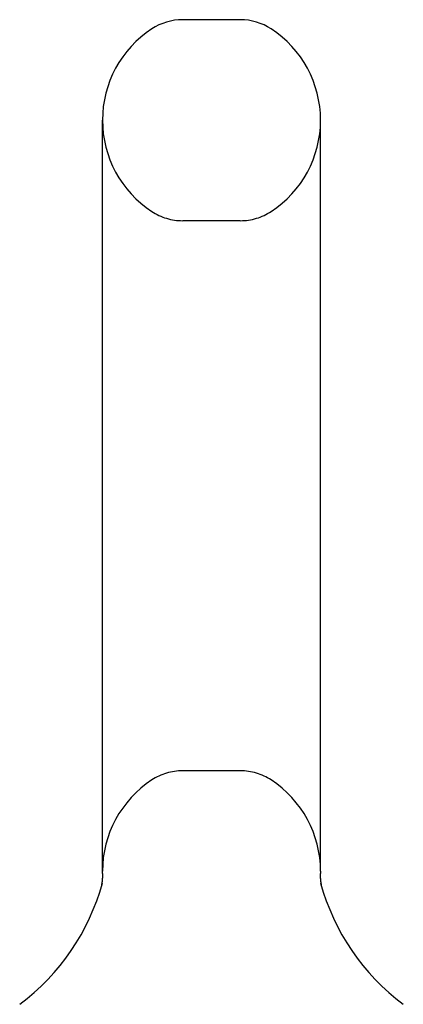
# Model space of a CAD drawing. Header units: inches. Extents: x 0 to 227, y 0 to 147.
# Tile 25 of 27: x 125.274 to 126.123, y 110.019 to 112.199. Entities that reach past the tile are written whole.
import ezdxf

# ---------------------------------------------------------------- set-up
doc = ezdxf.new("R2010")
doc.units = ezdxf.units.IN
doc.header["$LTSCALE"] = 12.466667
doc.header["$MEASUREMENT"] = 0
doc.linetypes.add('HIDDEN', pattern=[0.2, 0.1, -0.1])
doc.layers.get('0').update_dxf_attribs({"linetype": 'CONTINUOUS'})
doc.layers.add('DEFAULT_2', color=8, linetype='HIDDEN')

msp = doc.modelspace()

# ---------------------------------------------------------------- linework, layer by layer
at = {"color": 7, "linetype": 'Continuous'}
for p, q in [((125.7621, 112.1986), (125.6346, 112.1986)), ((125.4569, 110.3131), (125.4569, 111.9761)), ((125.9399, 110.3131), (125.9399, 111.9761)), ((125.4569, 110.3083), (125.4569, 110.3131)), ((125.9399, 110.3131), (125.9398, 110.3083)), ((125.4555, 110.2872), (125.4554, 110.2862)), ((125.4556, 110.2878), (125.4555, 110.2871)), ((125.4558, 110.2889), (125.4556, 110.2879)), ((125.4557, 110.2883), (125.4556, 110.2875)), ((125.4559, 110.2901), (125.4558, 110.2892)), ((125.4559, 110.2895), (125.4558, 110.2888)), ((125.456, 110.2906), (125.4559, 110.29)), ((125.4561, 110.2918), (125.456, 110.2909)), ((125.4561, 110.2912), (125.456, 110.2905)), ((125.4562, 110.2924), (125.4561, 110.2914)), ((125.4563, 110.2936), (125.4562, 110.2927)), ((125.4563, 110.293), (125.4562, 110.2923)), ((125.4564, 110.2942), (125.4563, 110.2932)), ((125.4565, 110.2955), (125.4564, 110.2946)), ((125.4565, 110.2949), (125.4564, 110.2941)), ((125.4566, 110.2968), (125.4565, 110.296)), ((125.4566, 110.2961), (125.4565, 110.2951)), ((125.4567, 110.2981), (125.4566, 110.297)), ((125.4567, 110.2974), (125.4566, 110.2965)), ((125.4568, 110.2995), (125.4567, 110.2985)), ((125.4567, 110.2987), (125.4567, 110.298)), ((125.4569, 110.3022), (125.4568, 110.3011)), ((125.4569, 110.3015), (125.4568, 110.3005)), ((125.4568, 110.3008), (125.4568, 110.3)), ((125.4568, 110.3001), (125.4568, 110.2994)), ((125.4569, 110.3083), (125.4569, 110.3073)), ((125.4569, 110.3077), (125.4569, 110.3065)), ((125.4569, 110.3071), (125.4569, 110.3065)), ((125.4569, 110.3065), (125.4569, 110.3058)), ((125.4569, 110.306), (125.4569, 110.3051)), ((125.4569, 110.3054), (125.4569, 110.3043)), ((125.4569, 110.3048), (125.4569, 110.3043)), ((125.4569, 110.3043), (125.4569, 110.3032)), ((125.4569, 110.3036), (125.4569, 110.3026)), ((125.4569, 110.3029), (125.4569, 110.3021)), ((125.9398, 110.3075), (125.9398, 110.3083)), ((125.9398, 110.3082), (125.9398, 110.3083)), ((125.9398, 110.3029), (125.9398, 110.3035)), ((125.9399, 110.3016), (125.9398, 110.3023)), ((125.9399, 110.301), (125.9399, 110.3016)), ((125.9399, 110.3004), (125.9399, 110.301)), ((125.9399, 110.2998), (125.9399, 110.3004)), ((125.94, 110.2992), (125.9399, 110.2998)), ((125.94, 110.2986), (125.94, 110.2992)), ((125.94, 110.298), (125.94, 110.2986)), ((125.9401, 110.2974), (125.94, 110.298)), ((125.9401, 110.2968), (125.9401, 110.2974)), ((125.9402, 110.2963), (125.9401, 110.2969)), ((125.9402, 110.2957), (125.9402, 110.2963)), ((125.9403, 110.2951), (125.9402, 110.2957)), ((125.9403, 110.2946), (125.9403, 110.2952)), ((125.9404, 110.294), (125.9403, 110.2946)), ((125.9405, 110.293), (125.9404, 110.2941)), ((125.9405, 110.2924), (125.9404, 110.2935)), ((125.9406, 110.2919), (125.9405, 110.2925)), ((125.9406, 110.2913), (125.9405, 110.2924)), ((125.9408, 110.2904), (125.9406, 110.2914)), ((125.9408, 110.2898), (125.9407, 110.2908)), ((125.941, 110.2888), (125.9408, 110.2898)), ((125.941, 110.2883), (125.9409, 110.2893)), ((125.9412, 110.2873), (125.941, 110.2883)), ((125.9413, 110.2868), (125.9411, 110.2878)), ((125.4513, 110.2689), (125.4511, 110.2682)), ((125.4547, 110.2825), (125.4546, 110.282)), ((125.4548, 110.2831), (125.4547, 110.2823)), ((125.455, 110.284), (125.4548, 110.283)), ((125.4551, 110.2846), (125.455, 110.2838)), ((125.4553, 110.2854), (125.4551, 110.2845)), ((125.4554, 110.2861), (125.4552, 110.2851)), ((125.4555, 110.2867), (125.4553, 110.2858)), ((125.9414, 110.2859), (125.9412, 110.2868)), ((125.9415, 110.2853), (125.9413, 110.2863)), ((125.9416, 110.2849), (125.9415, 110.2854)), ((125.9417, 110.2844), (125.9415, 110.2853)), ((125.9418, 110.2835), (125.9416, 110.2845)), ((125.942, 110.2826), (125.9418, 110.2836)), ((125.9421, 110.282), (125.942, 110.2827)), ((125.9456, 110.2681), (125.9453, 110.2691))]:
    msp.add_line(p, q, dxfattribs=at)
for points in [[(125.9398, 110.3042), (125.9398, 110.3048), (125.9398, 110.3055), (125.9398, 110.3061), (125.9398, 110.3068), (125.9398, 110.3075)], [(125.9398, 110.3022), (125.9398, 110.3029), (125.9398, 110.3035), (125.9398, 110.3042), (125.9398, 110.3048), (125.9398, 110.3055), (125.9398, 110.3061), (125.9398, 110.3068), (125.9398, 110.3075)]]:
    msp.add_lwpolyline(points, dxfattribs=at)
for centre, radius, start, end in [((125.6346, 112.0736), 0.125, 90, 123.1848), ((125.7621, 112.0736), 0.125, 56.8152, 90), ((125.6984, 111.9761), 0.2415, 123.1848, 180), ((125.6984, 111.9761), 0.2415, 0, 56.8152), ((124.9745, 110.4192), 0.5, 306.7414, 344.6791), ((126.4222, 110.4192), 0.5, 195.3209, 233.2586)]:
    msp.add_arc(centre, radius, start, end, dxfattribs=at)
at = {"layer": 'DEFAULT_2', "color": 8, "linetype": 'HIDDEN'}
for p, q in [((125.7621, 111.7536), (125.6346, 111.7536)), ((125.7621, 110.5356), (125.6346, 110.5356)), ((125.4511, 110.2682), (125.4511, 110.2682)), ((125.4511, 110.2682), (125.4511, 110.2682)), ((125.4511, 110.2681), (125.4511, 110.2681)), ((125.4511, 110.2681), (125.4511, 110.2681)), ((125.4514, 110.2692), (125.4513, 110.2689)), ((125.9456, 110.2681), (125.9456, 110.2681))]:
    msp.add_line(p, q, dxfattribs=at)
for centre, radius, start, end in [((125.6984, 111.9761), 0.2415, 180, 236.8152), ((125.6984, 111.9761), 0.2415, 303.1848, 360), ((125.6346, 111.8786), 0.125, 236.8152, 270), ((125.7621, 111.8786), 0.125, 270, 303.1848), ((125.6346, 110.4106), 0.125, 90, 123.1848), ((125.7621, 110.4106), 0.125, 56.8152, 90), ((125.6984, 110.3131), 0.2415, 123.1848, 180), ((125.6984, 110.3131), 0.2415, 0, 56.8152)]:
    msp.add_arc(centre, radius, start, end, dxfattribs=at)

doc.saveas('drawing.dxf')
